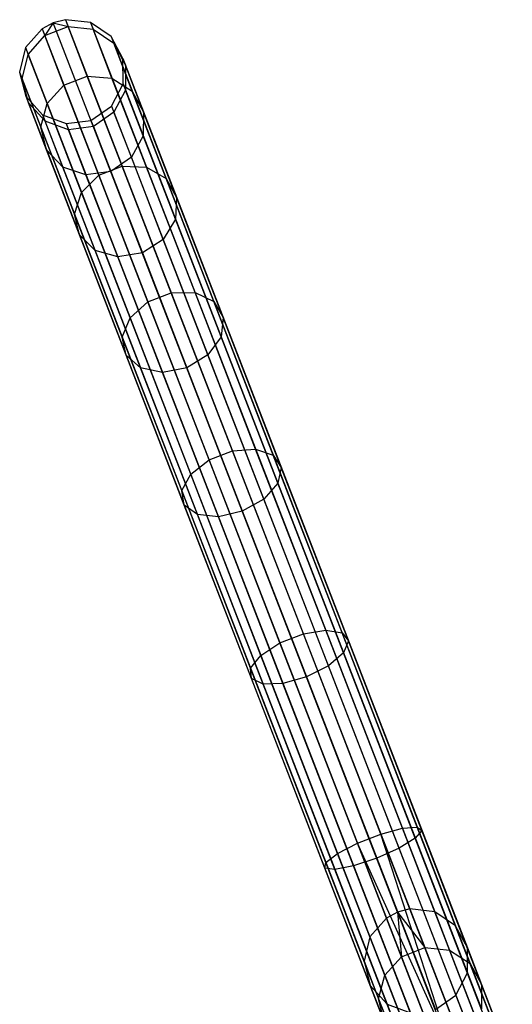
# Model space of a CAD drawing. Extents: x -102 to 101, y -101 to 102.
# Tile 122 of 256: x -38 to -29, y 76 to 95. Entities that reach past the tile are written whole.
import ezdxf

# ---------------------------------------------------------------- set-up
doc = ezdxf.new("R2010")
doc.units = 0
doc.header["$LTSCALE"] = 25.4
doc.layers.get('0').update_dxf_attribs({"linetype": 'CONTINUOUS'})

# ---------------------------------------------------------------- blocks, each defined once
blk = doc.blocks.new('NL2500012268_STL')
at = {"color": 0}
for p, q in [((65.718, 94.611, 306.037), (65.403, 94.251, 306.053)), ((65.718, 94.611, 306.037), (65.403, 94.251, 306.053)), ((65.931, 94.724, 306.035), (65.718, 94.611, 306.037)), ((65.931, 94.724, 306.035), (65.718, 94.611, 306.037)), ((65.718, 94.611, 306.037), (65.769, 94.48, 310.328)), ((65.718, 94.611, 306.037), (65.769, 94.48, 310.328)), ((65.718, 94.611, 306.037), (72.286, 77.658, 46.037)), ((65.718, 94.611, 306.037), (72.286, 77.658, 46.037)), ((65.931, 94.724, 306.035), (65.769, 94.48, 310.328)), ((65.931, 94.724, 306.035), (65.769, 94.48, 310.328)), ((65.769, 94.48, 310.328), (66.215, 94.653, 310.328)), ((65.769, 94.48, 310.328), (66.215, 94.653, 310.328)), ((66.164, 94.784, 306.037), (65.931, 94.724, 306.035)), ((66.164, 94.784, 306.037), (65.931, 94.724, 306.035)), ((65.931, 94.724, 306.035), (66.215, 94.653, 310.328)), ((65.931, 94.724, 306.035), (66.215, 94.653, 310.328)), ((72.498, 77.771, 46.035), (65.931, 94.724, 306.035)), ((72.498, 77.771, 46.035), (65.931, 94.724, 306.035)), ((66.164, 94.784, 306.037), (66.215, 94.653, 310.328)), ((66.64, 94.73, 306.053), (66.164, 94.784, 306.037)), ((66.164, 94.784, 306.037), (66.215, 94.653, 310.328)), ((66.164, 94.784, 306.037), (72.732, 77.831, 46.037)), ((66.64, 94.73, 306.053), (66.164, 94.784, 306.037)), ((66.164, 94.784, 306.037), (72.732, 77.831, 46.037)), ((66.215, 94.653, 310.328), (66.69, 94.6, 310.298)), ((66.58, 93.71, 314.5), (66.215, 94.653, 310.328)), ((66.58, 93.71, 314.5), (66.215, 94.653, 310.328)), ((66.215, 94.653, 310.328), (66.69, 94.6, 310.298)), ((66.64, 94.73, 306.053), (66.69, 94.6, 310.298)), ((67.035, 94.462, 306.08), (66.64, 94.73, 306.053)), ((66.64, 94.73, 306.053), (66.69, 94.6, 310.298)), ((66.64, 94.73, 306.053), (73.207, 77.777, 46.053)), ((67.035, 94.462, 306.08), (66.64, 94.73, 306.053)), ((66.64, 94.73, 306.053), (73.207, 77.777, 46.053)), ((65.453, 94.121, 310.298), (65.769, 94.48, 310.328)), ((65.453, 94.121, 310.298), (65.769, 94.48, 310.328)), ((66.134, 93.537, 314.5), (65.769, 94.48, 310.328)), ((66.134, 93.537, 314.5), (65.769, 94.48, 310.328)), ((66.69, 94.6, 310.298), (67.084, 94.335, 310.245)), ((67.051, 93.667, 314.426), (66.69, 94.6, 310.298)), ((67.051, 93.667, 314.426), (66.69, 94.6, 310.298)), ((66.69, 94.6, 310.298), (67.084, 94.335, 310.245)), ((67.26, 94.041, 306.113), (67.035, 94.462, 306.08)), ((67.035, 94.462, 306.08), (67.084, 94.335, 310.245)), ((67.035, 94.462, 306.08), (67.084, 94.335, 310.245)), ((67.035, 94.462, 306.08), (73.603, 77.509, 46.08)), ((67.26, 94.041, 306.113), (67.035, 94.462, 306.08)), ((67.035, 94.462, 306.08), (73.603, 77.509, 46.08)), ((65.403, 94.251, 306.053), (65.291, 93.786, 306.08)), ((65.403, 94.251, 306.053), (65.291, 93.786, 306.08)), ((65.403, 94.251, 306.053), (65.453, 94.121, 310.298)), ((65.403, 94.251, 306.053), (65.453, 94.121, 310.298)), ((65.403, 94.251, 306.053), (71.971, 77.298, 46.053)), ((65.403, 94.251, 306.053), (71.971, 77.298, 46.053)), ((67.084, 94.335, 310.245), (67.308, 93.917, 310.181)), ((67.439, 93.419, 314.295), (67.084, 94.335, 310.245)), ((67.439, 93.419, 314.295), (67.084, 94.335, 310.245)), ((67.084, 94.335, 310.245), (67.308, 93.917, 310.181)), ((65.341, 93.659, 310.245), (65.453, 94.121, 310.298)), ((65.341, 93.659, 310.245), (65.453, 94.121, 310.298)), ((65.815, 93.188, 314.426), (65.453, 94.121, 310.298)), ((65.815, 93.188, 314.426), (65.453, 94.121, 310.298)), ((67.263, 93.563, 306.145), (67.26, 94.041, 306.113)), ((67.26, 94.041, 306.113), (67.308, 93.917, 310.181)), ((67.26, 94.041, 306.113), (67.308, 93.917, 310.181)), ((67.26, 94.041, 306.113), (73.828, 77.087, 46.113)), ((67.263, 93.563, 306.145), (67.26, 94.041, 306.113)), ((67.26, 94.041, 306.113), (73.828, 77.087, 46.113)), ((67.308, 93.917, 310.181), (67.31, 93.442, 310.12)), ((67.655, 93.023, 314.136), (67.308, 93.917, 310.181)), ((67.655, 93.023, 314.136), (67.308, 93.917, 310.181)), ((67.308, 93.917, 310.181), (67.31, 93.442, 310.12)), ((65.291, 93.786, 306.08), (65.341, 93.659, 310.245)), ((65.291, 93.786, 306.08), (65.341, 93.659, 310.245)), ((65.291, 93.786, 306.08), (65.409, 93.324, 306.113)), ((65.291, 93.786, 306.08), (65.409, 93.324, 306.113)), ((65.291, 93.786, 306.08), (71.859, 76.833, 46.08)), ((65.291, 93.786, 306.08), (71.859, 76.833, 46.08)), ((66.134, 93.537, 314.5), (66.58, 93.71, 314.5)), ((66.134, 93.537, 314.5), (66.58, 93.71, 314.5)), ((66.58, 93.71, 314.5), (67.051, 93.667, 314.426)), ((67.245, 91.994, 318.379), (66.58, 93.71, 314.5)), ((67.245, 91.994, 318.379), (66.58, 93.71, 314.5)), ((66.58, 93.71, 314.5), (67.051, 93.667, 314.426)), ((67.051, 93.667, 314.426), (67.439, 93.419, 314.295)), ((67.709, 91.97, 318.264), (67.051, 93.667, 314.426)), ((67.709, 91.97, 318.264), (67.051, 93.667, 314.426)), ((67.051, 93.667, 314.426), (67.439, 93.419, 314.295)), ((65.457, 93.199, 310.181), (65.341, 93.659, 310.245)), ((65.695, 92.744, 314.295), (65.341, 93.659, 310.245)), ((65.457, 93.199, 310.181), (65.341, 93.659, 310.245)), ((65.695, 92.744, 314.295), (65.341, 93.659, 310.245)), ((65.815, 93.188, 314.426), (66.134, 93.537, 314.5)), ((65.815, 93.188, 314.426), (66.134, 93.537, 314.5)), ((66.799, 91.821, 318.379), (66.134, 93.537, 314.5)), ((66.799, 91.821, 318.379), (66.134, 93.537, 314.5)), ((67.044, 93.138, 306.167), (67.263, 93.563, 306.145)), ((67.044, 93.138, 306.167), (67.263, 93.563, 306.145)), ((67.263, 93.563, 306.145), (67.31, 93.442, 310.12)), ((67.263, 93.563, 306.145), (67.31, 93.442, 310.12)), ((67.263, 93.563, 306.145), (73.831, 76.61, 46.145)), ((67.263, 93.563, 306.145), (73.831, 76.61, 46.145)), ((65.409, 93.324, 306.113), (65.457, 93.199, 310.181)), ((65.409, 93.324, 306.113), (65.457, 93.199, 310.181)), ((65.409, 93.324, 306.113), (65.728, 92.969, 306.145)), ((65.409, 93.324, 306.113), (65.728, 92.969, 306.145)), ((65.409, 93.324, 306.113), (71.977, 76.37, 46.113)), ((65.409, 93.324, 306.113), (71.977, 76.37, 46.113)), ((67.31, 93.442, 310.12), (67.09, 93.019, 310.078)), ((67.31, 93.442, 310.12), (67.09, 93.019, 310.078)), ((67.649, 92.568, 313.987), (67.31, 93.442, 310.12)), ((67.649, 92.568, 313.987), (67.31, 93.442, 310.12)), ((67.439, 93.419, 314.295), (67.655, 93.023, 314.136)), ((68.084, 91.754, 318.059), (67.439, 93.419, 314.295)), ((68.084, 91.754, 318.059), (67.439, 93.419, 314.295)), ((67.439, 93.419, 314.295), (67.655, 93.023, 314.136)), ((65.775, 92.847, 310.12), (65.457, 93.199, 310.181)), ((65.803, 92.305, 314.136), (65.457, 93.199, 310.181)), ((65.775, 92.847, 310.12), (65.457, 93.199, 310.181)), ((65.803, 92.305, 314.136), (65.457, 93.199, 310.181)), ((65.695, 92.744, 314.295), (65.815, 93.188, 314.426)), ((65.695, 92.744, 314.295), (65.815, 93.188, 314.426)), ((66.472, 91.491, 318.264), (65.815, 93.188, 314.426)), ((66.472, 91.491, 318.264), (65.815, 93.188, 314.426)), ((66.651, 92.864, 306.175), (67.044, 93.138, 306.167)), ((66.651, 92.864, 306.175), (67.044, 93.138, 306.167)), ((67.044, 93.138, 306.167), (67.09, 93.019, 310.078)), ((67.044, 93.138, 306.167), (67.09, 93.019, 310.078)), ((67.044, 93.138, 306.167), (73.611, 76.185, 46.167)), ((67.044, 93.138, 306.167), (73.611, 76.185, 46.167)), ((65.728, 92.969, 306.145), (65.775, 92.847, 310.12)), ((65.728, 92.969, 306.145), (65.775, 92.847, 310.12)), ((65.728, 92.969, 306.145), (66.177, 92.803, 306.167)), ((65.728, 92.969, 306.145), (66.177, 92.803, 306.167)), ((65.728, 92.969, 306.145), (72.296, 76.015, 46.145)), ((65.728, 92.969, 306.145), (72.296, 76.015, 46.145)), ((67.09, 93.019, 310.078), (66.697, 92.745, 310.062)), ((67.09, 93.019, 310.078), (66.697, 92.745, 310.062)), ((67.423, 92.16, 313.881), (67.09, 93.019, 310.078)), ((67.423, 92.16, 313.881), (67.09, 93.019, 310.078)), ((67.655, 93.023, 314.136), (67.649, 92.568, 313.987)), ((67.655, 93.023, 314.136), (67.649, 92.568, 313.987)), ((68.285, 91.396, 317.813), (67.655, 93.023, 314.136)), ((68.285, 91.396, 317.813), (67.655, 93.023, 314.136)), ((65.803, 92.305, 314.136), (65.695, 92.744, 314.295)), ((66.34, 91.079, 318.059), (65.695, 92.744, 314.295)), ((65.803, 92.305, 314.136), (65.695, 92.744, 314.295)), ((66.34, 91.079, 318.059), (65.695, 92.744, 314.295)), ((66.223, 92.683, 310.078), (65.775, 92.847, 310.12)), ((66.114, 91.973, 313.987), (65.775, 92.847, 310.12)), ((66.223, 92.683, 310.078), (65.775, 92.847, 310.12)), ((66.114, 91.973, 313.987), (65.775, 92.847, 310.12)), ((66.177, 92.803, 306.167), (66.651, 92.864, 306.175)), ((66.177, 92.803, 306.167), (66.651, 92.864, 306.175)), ((66.177, 92.803, 306.167), (66.223, 92.683, 310.078)), ((66.177, 92.803, 306.167), (66.223, 92.683, 310.078)), ((66.177, 92.803, 306.167), (72.745, 75.849, 46.167)), ((66.177, 92.803, 306.167), (72.745, 75.849, 46.167)), ((66.697, 92.745, 310.062), (66.223, 92.683, 310.078)), ((66.697, 92.745, 310.062), (66.223, 92.683, 310.078)), ((66.651, 92.864, 306.175), (66.697, 92.745, 310.062)), ((66.651, 92.864, 306.175), (66.697, 92.745, 310.062)), ((66.651, 92.864, 306.175), (73.219, 75.911, 46.175)), ((66.651, 92.864, 306.175), (73.219, 75.911, 46.175)), ((66.697, 92.745, 310.062), (67.028, 91.891, 313.842)), ((66.697, 92.745, 310.062), (67.028, 91.891, 313.842)), ((66.556, 91.824, 313.881), (66.223, 92.683, 310.078)), ((66.556, 91.824, 313.881), (66.223, 92.683, 310.078)), ((67.649, 92.568, 313.987), (67.423, 92.16, 313.881)), ((67.649, 92.568, 313.987), (67.423, 92.16, 313.881)), ((68.265, 90.978, 317.581), (67.649, 92.568, 313.987)), ((68.265, 90.978, 317.581), (67.649, 92.568, 313.987)), ((66.114, 91.973, 313.987), (65.803, 92.305, 314.136)), ((66.433, 90.679, 317.813), (65.803, 92.305, 314.136)), ((66.114, 91.973, 313.987), (65.803, 92.305, 314.136)), ((66.433, 90.679, 317.813), (65.803, 92.305, 314.136)), ((66.799, 91.821, 318.379), (67.245, 91.994, 318.379)), ((66.799, 91.821, 318.379), (67.245, 91.994, 318.379)), ((67.423, 92.16, 313.881), (67.028, 91.891, 313.842)), ((67.423, 92.16, 313.881), (67.028, 91.891, 313.842)), ((67.245, 91.994, 318.379), (67.709, 91.97, 318.264)), ((68.181, 89.578, 321.802), (67.245, 91.994, 318.379)), ((68.181, 89.578, 321.802), (67.245, 91.994, 318.379)), ((67.245, 91.994, 318.379), (67.709, 91.97, 318.264)), ((68.029, 90.596, 317.416), (67.423, 92.16, 313.881)), ((68.029, 90.596, 317.416), (67.423, 92.16, 313.881)), ((66.556, 91.824, 313.881), (66.114, 91.973, 313.987)), ((66.73, 90.384, 317.581), (66.114, 91.973, 313.987)), ((66.556, 91.824, 313.881), (66.114, 91.973, 313.987)), ((66.73, 90.384, 317.581), (66.114, 91.973, 313.987)), ((66.472, 91.491, 318.264), (66.799, 91.821, 318.379)), ((66.472, 91.491, 318.264), (66.799, 91.821, 318.379)), ((67.028, 91.891, 313.842), (66.556, 91.824, 313.881)), ((67.028, 91.891, 313.842), (66.556, 91.824, 313.881)), ((67.162, 90.26, 317.416), (66.556, 91.824, 313.881)), ((67.162, 90.26, 317.416), (66.556, 91.824, 313.881)), ((67.735, 89.405, 321.802), (66.799, 91.821, 318.379)), ((67.735, 89.405, 321.802), (66.799, 91.821, 318.379)), ((67.028, 91.891, 313.842), (67.631, 90.337, 317.357)), ((67.028, 91.891, 313.842), (67.631, 90.337, 317.357)), ((67.709, 91.97, 318.264), (68.084, 91.754, 318.059)), ((68.635, 89.58, 321.65), (67.709, 91.97, 318.264)), ((68.635, 89.58, 321.65), (67.709, 91.97, 318.264)), ((67.709, 91.97, 318.264), (68.084, 91.754, 318.059)), ((68.084, 91.754, 318.059), (68.285, 91.396, 317.813)), ((68.993, 89.409, 321.382), (68.084, 91.754, 318.059)), ((68.993, 89.409, 321.382), (68.084, 91.754, 318.059)), ((68.084, 91.754, 318.059), (68.285, 91.396, 317.813)), ((66.34, 91.079, 318.059), (66.472, 91.491, 318.264)), ((66.34, 91.079, 318.059), (66.472, 91.491, 318.264)), ((67.398, 89.1, 321.65), (66.472, 91.491, 318.264)), ((67.398, 89.1, 321.65), (66.472, 91.491, 318.264)), ((68.285, 91.396, 317.813), (68.265, 90.978, 317.581)), ((68.285, 91.396, 317.813), (68.265, 90.978, 317.581)), ((69.172, 89.106, 321.058), (68.285, 91.396, 317.813)), ((69.172, 89.106, 321.058), (68.285, 91.396, 317.813)), ((66.433, 90.679, 317.813), (66.34, 91.079, 318.059)), ((67.249, 88.734, 321.382), (66.34, 91.079, 318.059)), ((66.433, 90.679, 317.813), (66.34, 91.079, 318.059)), ((67.249, 88.734, 321.382), (66.34, 91.079, 318.059)), ((68.265, 90.978, 317.581), (68.029, 90.596, 317.416)), ((68.265, 90.978, 317.581), (68.029, 90.596, 317.416)), ((69.132, 88.739, 320.753), (68.265, 90.978, 317.581)), ((69.132, 88.739, 320.753), (68.265, 90.978, 317.581)), ((66.73, 90.384, 317.581), (66.433, 90.679, 317.813)), ((67.321, 88.389, 321.058), (66.433, 90.679, 317.813)), ((66.73, 90.384, 317.581), (66.433, 90.679, 317.813)), ((67.321, 88.389, 321.058), (66.433, 90.679, 317.813)), ((68.029, 90.596, 317.416), (67.631, 90.337, 317.357)), ((68.029, 90.596, 317.416), (67.631, 90.337, 317.357)), ((68.882, 88.394, 320.536), (68.029, 90.596, 317.416)), ((68.882, 88.394, 320.536), (68.029, 90.596, 317.416)), ((67.162, 90.26, 317.416), (66.73, 90.384, 317.581)), ((67.597, 88.145, 320.753), (66.73, 90.384, 317.581)), ((67.162, 90.26, 317.416), (66.73, 90.384, 317.581)), ((67.597, 88.145, 320.753), (66.73, 90.384, 317.581)), ((67.631, 90.337, 317.357), (67.162, 90.26, 317.416)), ((67.631, 90.337, 317.357), (67.162, 90.26, 317.416)), ((67.631, 90.337, 317.357), (68.479, 88.148, 320.458)), ((67.631, 90.337, 317.357), (68.479, 88.148, 320.458)), ((68.015, 88.058, 320.536), (67.162, 90.26, 317.416)), ((68.015, 88.058, 320.536), (67.162, 90.26, 317.416)), ((67.735, 89.405, 321.802), (68.181, 89.578, 321.802)), ((67.735, 89.405, 321.802), (68.181, 89.578, 321.802)), ((68.181, 89.578, 321.802), (68.635, 89.58, 321.65)), ((68.181, 89.578, 321.802), (68.635, 89.58, 321.65)), ((69.349, 86.563, 324.626), (68.181, 89.578, 321.802)), ((69.349, 86.563, 324.626), (68.181, 89.578, 321.802)), ((68.635, 89.58, 321.65), (68.993, 89.409, 321.382)), ((69.791, 86.596, 324.444), (68.635, 89.58, 321.65)), ((69.791, 86.596, 324.444), (68.635, 89.58, 321.65)), ((68.635, 89.58, 321.65), (68.993, 89.409, 321.382)), ((67.398, 89.1, 321.65), (67.735, 89.405, 321.802)), ((67.398, 89.1, 321.65), (67.735, 89.405, 321.802)), ((68.903, 86.39, 324.626), (67.735, 89.405, 321.802)), ((68.903, 86.39, 324.626), (67.735, 89.405, 321.802)), ((68.993, 89.409, 321.382), (69.172, 89.106, 321.058)), ((70.127, 86.482, 324.122), (68.993, 89.409, 321.382)), ((70.127, 86.482, 324.122), (68.993, 89.409, 321.382)), ((68.993, 89.409, 321.382), (69.172, 89.106, 321.058)), ((67.249, 88.734, 321.382), (67.398, 89.1, 321.65)), ((67.249, 88.734, 321.382), (67.398, 89.1, 321.65)), ((68.554, 86.117, 324.444), (67.398, 89.1, 321.65)), ((68.554, 86.117, 324.444), (67.398, 89.1, 321.65)), ((69.172, 89.106, 321.058), (69.132, 88.739, 320.753)), ((69.172, 89.106, 321.058), (69.132, 88.739, 320.753)), ((70.279, 86.247, 323.734), (69.172, 89.106, 321.058)), ((70.279, 86.247, 323.734), (69.172, 89.106, 321.058)), ((67.321, 88.389, 321.058), (67.249, 88.734, 321.382)), ((68.383, 85.807, 324.122), (67.249, 88.734, 321.382)), ((67.321, 88.389, 321.058), (67.249, 88.734, 321.382)), ((68.383, 85.807, 324.122), (67.249, 88.734, 321.382)), ((69.132, 88.739, 320.753), (68.882, 88.394, 320.536)), ((69.132, 88.739, 320.753), (68.882, 88.394, 320.536)), ((70.214, 85.945, 323.369), (69.132, 88.739, 320.753)), ((70.214, 85.945, 323.369), (69.132, 88.739, 320.753)), ((67.597, 88.145, 320.753), (67.321, 88.389, 321.058)), ((68.428, 85.53, 323.734), (67.321, 88.389, 321.058)), ((67.597, 88.145, 320.753), (67.321, 88.389, 321.058)), ((68.428, 85.53, 323.734), (67.321, 88.389, 321.058)), ((68.882, 88.394, 320.536), (68.479, 88.148, 320.458)), ((68.882, 88.394, 320.536), (68.479, 88.148, 320.458)), ((69.947, 85.645, 323.11), (68.882, 88.394, 320.536)), ((69.947, 85.645, 323.11), (68.882, 88.394, 320.536)), ((68.015, 88.058, 320.536), (67.597, 88.145, 320.753)), ((68.68, 85.351, 323.369), (67.597, 88.145, 320.753)), ((68.015, 88.058, 320.536), (67.597, 88.145, 320.753)), ((68.68, 85.351, 323.369), (67.597, 88.145, 320.753)), ((68.479, 88.148, 320.458), (68.015, 88.058, 320.536)), ((68.479, 88.148, 320.458), (68.015, 88.058, 320.536)), ((69.08, 85.309, 323.11), (68.015, 88.058, 320.536)), ((69.08, 85.309, 323.11), (68.015, 88.058, 320.536)), ((68.479, 88.148, 320.458), (69.537, 85.415, 323.016)), ((68.479, 88.148, 320.458), (69.537, 85.415, 323.016)), ((68.903, 86.39, 324.626), (69.349, 86.563, 324.626)), ((68.903, 86.39, 324.626), (69.349, 86.563, 324.626)), ((69.349, 86.563, 324.626), (69.791, 86.596, 324.444)), ((69.349, 86.563, 324.626), (69.791, 86.596, 324.444)), ((70.701, 83.074, 326.732), (69.349, 86.563, 324.626)), ((70.701, 83.074, 326.732), (69.349, 86.563, 324.626)), ((69.791, 86.596, 324.444), (70.127, 86.482, 324.122)), ((71.128, 83.145, 326.528), (69.791, 86.596, 324.444)), ((71.128, 83.145, 326.528), (69.791, 86.596, 324.444)), ((69.791, 86.596, 324.444), (70.127, 86.482, 324.122)), ((68.554, 86.117, 324.444), (68.903, 86.39, 324.626)), ((68.554, 86.117, 324.444), (68.903, 86.39, 324.626)), ((70.254, 82.901, 326.732), (68.903, 86.39, 324.626)), ((70.254, 82.901, 326.732), (68.903, 86.39, 324.626)), ((70.127, 86.482, 324.122), (70.279, 86.247, 323.734)), ((71.438, 83.096, 326.166), (70.127, 86.482, 324.122)), ((71.438, 83.096, 326.166), (70.127, 86.482, 324.122)), ((70.127, 86.482, 324.122), (70.279, 86.247, 323.734)), ((70.279, 86.247, 323.734), (70.214, 85.945, 323.369)), ((70.279, 86.247, 323.734), (70.214, 85.945, 323.369)), ((71.561, 82.94, 325.731), (70.279, 86.247, 323.734)), ((71.561, 82.94, 325.731), (70.279, 86.247, 323.734)), ((68.383, 85.807, 324.122), (68.554, 86.117, 324.444)), ((68.383, 85.807, 324.122), (68.554, 86.117, 324.444)), ((69.891, 82.665, 326.528), (68.554, 86.117, 324.444)), ((69.891, 82.665, 326.528), (68.554, 86.117, 324.444)), ((68.428, 85.53, 323.734), (68.383, 85.807, 324.122)), ((69.695, 82.421, 326.166), (68.383, 85.807, 324.122)), ((68.428, 85.53, 323.734), (68.383, 85.807, 324.122)), ((69.695, 82.421, 326.166), (68.383, 85.807, 324.122)), ((70.214, 85.945, 323.369), (69.947, 85.645, 323.11)), ((70.214, 85.945, 323.369), (69.947, 85.645, 323.11)), ((71.467, 82.713, 325.32), (70.214, 85.945, 323.369)), ((71.467, 82.713, 325.32), (70.214, 85.945, 323.369)), ((69.947, 85.645, 323.11), (69.537, 85.415, 323.016)), ((69.947, 85.645, 323.11), (69.537, 85.415, 323.016)), ((71.178, 82.465, 325.029), (69.947, 85.645, 323.11)), ((71.178, 82.465, 325.029), (69.947, 85.645, 323.11)), ((68.68, 85.351, 323.369), (68.428, 85.53, 323.734)), ((69.709, 82.223, 325.731), (68.428, 85.53, 323.734)), ((68.68, 85.351, 323.369), (68.428, 85.53, 323.734)), ((69.709, 82.223, 325.731), (68.428, 85.53, 323.734)), ((69.537, 85.415, 323.016), (69.08, 85.309, 323.11)), ((69.537, 85.415, 323.016), (69.08, 85.309, 323.11)), ((69.537, 85.415, 323.016), (70.762, 82.255, 324.924)), ((69.537, 85.415, 323.016), (70.762, 82.255, 324.924)), ((69.08, 85.309, 323.11), (68.68, 85.351, 323.369)), ((69.932, 82.118, 325.32), (68.68, 85.351, 323.369)), ((69.08, 85.309, 323.11), (68.68, 85.351, 323.369)), ((69.932, 82.118, 325.32), (68.68, 85.351, 323.369)), ((70.312, 82.13, 325.029), (69.08, 85.309, 323.11)), ((70.312, 82.13, 325.029), (69.08, 85.309, 323.11)), ((70.254, 82.901, 326.732), (70.701, 83.074, 326.732)), ((70.254, 82.901, 326.732), (70.701, 83.074, 326.732)), ((70.701, 83.074, 326.732), (71.128, 83.145, 326.528)), ((70.701, 83.074, 326.732), (71.128, 83.145, 326.528)), ((72.179, 79.259, 328.032), (70.701, 83.074, 326.732)), ((72.179, 79.259, 328.032), (70.701, 83.074, 326.732)), ((71.128, 83.145, 326.528), (71.438, 83.096, 326.166)), ((72.59, 79.37, 327.814), (71.128, 83.145, 326.528)), ((72.59, 79.37, 327.814), (71.128, 83.145, 326.528)), ((71.128, 83.145, 326.528), (71.438, 83.096, 326.166)), ((71.438, 83.096, 326.166), (71.561, 82.94, 325.731)), ((72.873, 79.393, 327.428), (71.438, 83.096, 326.166)), ((72.873, 79.393, 327.428), (71.438, 83.096, 326.166)), ((71.438, 83.096, 326.166), (71.561, 82.94, 325.731)), ((69.891, 82.665, 326.528), (70.254, 82.901, 326.732)), ((69.891, 82.665, 326.528), (70.254, 82.901, 326.732)), ((71.733, 79.086, 328.032), (70.254, 82.901, 326.732)), ((71.733, 79.086, 328.032), (70.254, 82.901, 326.732)), ((71.561, 82.94, 325.731), (71.467, 82.713, 325.32)), ((71.561, 82.94, 325.731), (71.467, 82.713, 325.32)), ((72.962, 79.324, 326.963), (71.561, 82.94, 325.731)), ((72.962, 79.324, 326.963), (71.561, 82.94, 325.731)), ((69.695, 82.421, 326.166), (69.891, 82.665, 326.528)), ((69.695, 82.421, 326.166), (69.891, 82.665, 326.528)), ((71.354, 78.891, 327.814), (69.891, 82.665, 326.528)), ((71.354, 78.891, 327.814), (69.891, 82.665, 326.528)), ((71.467, 82.713, 325.32), (71.178, 82.465, 325.029)), ((71.467, 82.713, 325.32), (71.178, 82.465, 325.029)), ((72.836, 79.177, 326.525), (71.467, 82.713, 325.32)), ((72.836, 79.177, 326.525), (71.467, 82.713, 325.32)), ((69.709, 82.223, 325.731), (69.695, 82.421, 326.166)), ((71.129, 78.718, 327.428), (69.695, 82.421, 326.166)), ((69.709, 82.223, 325.731), (69.695, 82.421, 326.166)), ((71.129, 78.718, 327.428), (69.695, 82.421, 326.166)), ((71.178, 82.465, 325.029), (70.762, 82.255, 324.924)), ((71.178, 82.465, 325.029), (70.762, 82.255, 324.924)), ((72.526, 78.988, 326.214), (71.178, 82.465, 325.029)), ((72.526, 78.988, 326.214), (71.178, 82.465, 325.029)), ((69.932, 82.118, 325.32), (69.709, 82.223, 325.731)), ((71.11, 78.607, 326.963), (69.709, 82.223, 325.731)), ((69.932, 82.118, 325.32), (69.709, 82.223, 325.731)), ((71.11, 78.607, 326.963), (69.709, 82.223, 325.731)), ((70.762, 82.255, 324.924), (70.312, 82.13, 325.029)), ((70.762, 82.255, 324.924), (70.312, 82.13, 325.029)), ((70.762, 82.255, 324.924), (72.101, 78.798, 326.102)), ((70.762, 82.255, 324.924), (72.101, 78.798, 326.102)), ((70.312, 82.13, 325.029), (69.932, 82.118, 325.32)), ((70.312, 82.13, 325.029), (69.932, 82.118, 325.32)), ((71.301, 78.583, 326.525), (69.932, 82.118, 325.32)), ((71.301, 78.583, 326.525), (69.932, 82.118, 325.32)), ((71.659, 78.652, 326.214), (70.312, 82.13, 325.029)), ((71.659, 78.652, 326.214), (70.312, 82.13, 325.029)), ((71.733, 79.086, 328.032), (72.179, 79.259, 328.032)), ((71.733, 79.086, 328.032), (72.179, 79.259, 328.032)), ((72.179, 79.259, 328.032), (72.59, 79.37, 327.814)), ((72.179, 79.259, 328.032), (72.59, 79.37, 327.814)), ((73.498, 75.19, 328.5), (72.179, 79.259, 328.032)), ((73.498, 75.19, 328.5), (72.179, 79.259, 328.032)), ((73.722, 75.277, 328.471), (72.179, 79.259, 328.032)), ((73.722, 75.277, 328.471), (72.179, 79.259, 328.032)), ((72.59, 79.37, 327.814), (72.873, 79.393, 327.428)), ((72.59, 79.37, 327.814), (72.873, 79.393, 327.428)), ((74.117, 75.43, 328.249), (72.59, 79.37, 327.814)), ((74.117, 75.43, 328.249), (72.59, 79.37, 327.814)), ((72.962, 79.324, 326.963), (72.836, 79.177, 326.525)), ((72.962, 79.324, 326.963), (72.836, 79.177, 326.525)), ((72.873, 79.393, 327.428), (72.962, 79.324, 326.963)), ((74.37, 75.528, 327.855), (72.873, 79.393, 327.428)), ((74.37, 75.528, 327.855), (72.873, 79.393, 327.428)), ((72.873, 79.393, 327.428), (72.962, 79.324, 326.963)), ((74.424, 75.549, 327.379), (72.962, 79.324, 326.963)), ((74.424, 75.549, 327.379), (72.962, 79.324, 326.963)), ((71.354, 78.891, 327.814), (71.733, 79.086, 328.032)), ((71.354, 78.891, 327.814), (71.733, 79.086, 328.032)), ((73.275, 75.104, 328.471), (71.733, 79.086, 328.032)), ((73.275, 75.104, 328.471), (71.733, 79.086, 328.032)), ((73.498, 75.19, 328.5), (71.733, 79.086, 328.032)), ((73.498, 75.19, 328.5), (71.733, 79.086, 328.032)), ((72.836, 79.177, 326.525), (72.526, 78.988, 326.214)), ((72.836, 79.177, 326.525), (72.526, 78.988, 326.214)), ((74.266, 75.488, 326.932), (72.836, 79.177, 326.525)), ((74.266, 75.488, 326.932), (72.836, 79.177, 326.525)), ((71.129, 78.718, 327.428), (71.354, 78.891, 327.814)), ((71.129, 78.718, 327.428), (71.354, 78.891, 327.814)), ((72.88, 74.951, 328.249), (71.354, 78.891, 327.814)), ((72.88, 74.951, 328.249), (71.354, 78.891, 327.814)), ((72.526, 78.988, 326.214), (72.101, 78.798, 326.102)), ((72.526, 78.988, 326.214), (72.101, 78.798, 326.102)), ((73.932, 75.358, 326.615), (72.526, 78.988, 326.214)), ((73.932, 75.358, 326.615), (72.526, 78.988, 326.214)), ((71.11, 78.607, 326.963), (71.129, 78.718, 327.428)), ((71.11, 78.607, 326.963), (71.129, 78.718, 327.428)), ((72.626, 74.852, 327.855), (71.129, 78.718, 327.428)), ((72.626, 74.852, 327.855), (71.129, 78.718, 327.428)), ((71.659, 78.652, 326.214), (71.301, 78.583, 326.525)), ((71.659, 78.652, 326.214), (71.301, 78.583, 326.525)), ((72.101, 78.798, 326.102), (71.659, 78.652, 326.214)), ((72.101, 78.798, 326.102), (71.659, 78.652, 326.214)), ((73.065, 75.022, 326.615), (71.659, 78.652, 326.214)), ((73.065, 75.022, 326.615), (71.659, 78.652, 326.214)), ((73.498, 75.19, 326.5), (72.101, 78.798, 326.102)), ((73.498, 75.19, 326.5), (72.101, 78.798, 326.102)), ((71.301, 78.583, 326.525), (71.11, 78.607, 326.963)), ((72.573, 74.832, 327.379), (71.11, 78.607, 326.963)), ((71.301, 78.583, 326.525), (71.11, 78.607, 326.963)), ((72.573, 74.832, 327.379), (71.11, 78.607, 326.963)), ((72.731, 74.893, 326.932), (71.301, 78.583, 326.525)), ((72.731, 74.893, 326.932), (71.301, 78.583, 326.525)), ((72.498, 77.771, 46.035), (72.286, 77.658, 46.037)), ((72.498, 77.771, 46.035), (72.286, 77.658, 46.037)), ((72.732, 77.831, 46.037), (72.498, 77.771, 46.035)), ((72.732, 77.831, 46.037), (72.498, 77.771, 46.035)), ((72.498, 77.771, 46.035), (72.571, 76.921, 41.619)), ((72.498, 77.771, 46.035), (72.571, 76.921, 41.619)), ((72.498, 77.771, 46.035), (73.018, 77.094, 41.619)), ((72.498, 77.771, 46.035), (73.018, 77.094, 41.619)), ((73.207, 77.777, 46.053), (72.732, 77.831, 46.037)), ((72.732, 77.831, 46.037), (73.018, 77.094, 41.619)), ((72.732, 77.831, 46.037), (73.018, 77.094, 41.619)), ((73.207, 77.777, 46.053), (72.732, 77.831, 46.037)), ((73.603, 77.509, 46.08), (73.207, 77.777, 46.053)), ((73.207, 77.777, 46.053), (73.49, 77.048, 41.682)), ((73.207, 77.777, 46.053), (73.49, 77.048, 41.682)), ((73.603, 77.509, 46.08), (73.207, 77.777, 46.053)), ((72.286, 77.658, 46.037), (71.971, 77.298, 46.053)), ((72.286, 77.658, 46.037), (71.971, 77.298, 46.053)), ((72.286, 77.658, 46.037), (72.571, 76.921, 41.619)), ((72.286, 77.658, 46.037), (72.571, 76.921, 41.619)), ((73.828, 77.087, 46.113), (73.603, 77.509, 46.08)), ((73.603, 77.509, 46.08), (73.88, 76.793, 41.792)), ((73.603, 77.509, 46.08), (73.88, 76.793, 41.792)), ((73.828, 77.087, 46.113), (73.603, 77.509, 46.08)), ((71.971, 77.298, 46.053), (71.859, 76.833, 46.08)), ((71.971, 77.298, 46.053), (71.859, 76.833, 46.08)), ((71.971, 77.298, 46.053), (72.253, 76.569, 41.682)), ((71.971, 77.298, 46.053), (72.253, 76.569, 41.682)), ((72.571, 76.921, 41.619), (73.018, 77.094, 41.619)), ((72.571, 76.921, 41.619), (73.018, 77.094, 41.619)), ((73.018, 77.094, 41.619), (73.636, 75.497, 37.471)), ((73.018, 77.094, 41.619), (73.636, 75.497, 37.471)), ((73.018, 77.094, 41.619), (73.49, 77.048, 41.682)), ((73.018, 77.094, 41.619), (73.49, 77.048, 41.682)), ((73.49, 77.048, 41.682), (74.102, 75.468, 37.577)), ((73.49, 77.048, 41.682), (74.102, 75.468, 37.577)), ((73.49, 77.048, 41.682), (73.88, 76.793, 41.792)), ((73.49, 77.048, 41.682), (73.88, 76.793, 41.792)), ((73.831, 76.61, 46.145), (73.828, 77.087, 46.113)), ((73.828, 77.087, 46.113), (74.099, 76.389, 41.925)), ((73.828, 77.087, 46.113), (74.099, 76.389, 41.925)), ((73.831, 76.61, 46.145), (73.828, 77.087, 46.113)), ((71.859, 76.833, 46.08), (71.977, 76.37, 46.113)), ((71.859, 76.833, 46.08), (71.977, 76.37, 46.113)), ((71.859, 76.833, 46.08), (72.136, 76.118, 41.792)), ((71.859, 76.833, 46.08), (72.136, 76.118, 41.792)), ((72.253, 76.569, 41.682), (72.571, 76.921, 41.619)), ((72.253, 76.569, 41.682), (72.571, 76.921, 41.619)), ((72.571, 76.921, 41.619), (73.19, 75.324, 37.471)), ((72.571, 76.921, 41.619), (73.19, 75.324, 37.471)), ((73.88, 76.793, 41.792), (74.48, 75.243, 37.765)), ((73.88, 76.793, 41.792), (74.48, 75.243, 37.765)), ((73.88, 76.793, 41.792), (74.099, 76.389, 41.925)), ((73.88, 76.793, 41.792), (74.099, 76.389, 41.925)), ((73.611, 76.185, 46.167), (73.831, 76.61, 46.145)), ((73.611, 76.185, 46.167), (73.831, 76.61, 46.145)), ((73.831, 76.61, 46.145), (74.096, 75.927, 42.051)), ((73.831, 76.61, 46.145), (74.096, 75.927, 42.051)), ((72.136, 76.118, 41.792), (72.253, 76.569, 41.682)), ((72.136, 76.118, 41.792), (72.253, 76.569, 41.682)), ((72.253, 76.569, 41.682), (72.865, 74.989, 37.577)), ((72.253, 76.569, 41.682), (72.865, 74.989, 37.577)), ((71.977, 76.37, 46.113), (72.296, 76.015, 46.145)), ((71.977, 76.37, 46.113), (72.296, 76.015, 46.145)), ((71.977, 76.37, 46.113), (72.247, 75.672, 41.925)), ((71.977, 76.37, 46.113), (72.247, 75.672, 41.925)), ((74.099, 76.389, 41.925), (74.096, 75.927, 42.051)), ((74.099, 76.389, 41.925), (74.096, 75.927, 42.051)), ((74.099, 76.389, 41.925), (74.685, 74.875, 37.993)), ((74.099, 76.389, 41.925), (74.685, 74.875, 37.993)), ((72.247, 75.672, 41.925), (72.136, 76.118, 41.792)), ((72.136, 76.118, 41.792), (72.737, 74.568, 37.765)), ((72.136, 76.118, 41.792), (72.737, 74.568, 37.765)), ((72.247, 75.672, 41.925), (72.136, 76.118, 41.792)), ((73.219, 75.911, 46.175), (73.611, 76.185, 46.167)), ((73.219, 75.911, 46.175), (73.611, 76.185, 46.167)), ((73.611, 76.185, 46.167), (73.872, 75.513, 42.14)), ((73.611, 76.185, 46.167), (73.872, 75.513, 42.14)), ((72.296, 76.015, 46.145), (72.745, 75.849, 46.167)), ((72.296, 76.015, 46.145), (72.745, 75.849, 46.167)), ((72.296, 76.015, 46.145), (72.561, 75.332, 42.051)), ((72.296, 76.015, 46.145), (72.561, 75.332, 42.051))]:
    blk.add_line(p, q, dxfattribs=at)

msp = doc.modelspace()

# ---------------------------------------------------------------- block references
at = {"color": 0}
msp.add_blockref('NL2500012268_STL', (-103.369, -0.081, -1716.928), dxfattribs=at)

doc.saveas('drawing.dxf')
